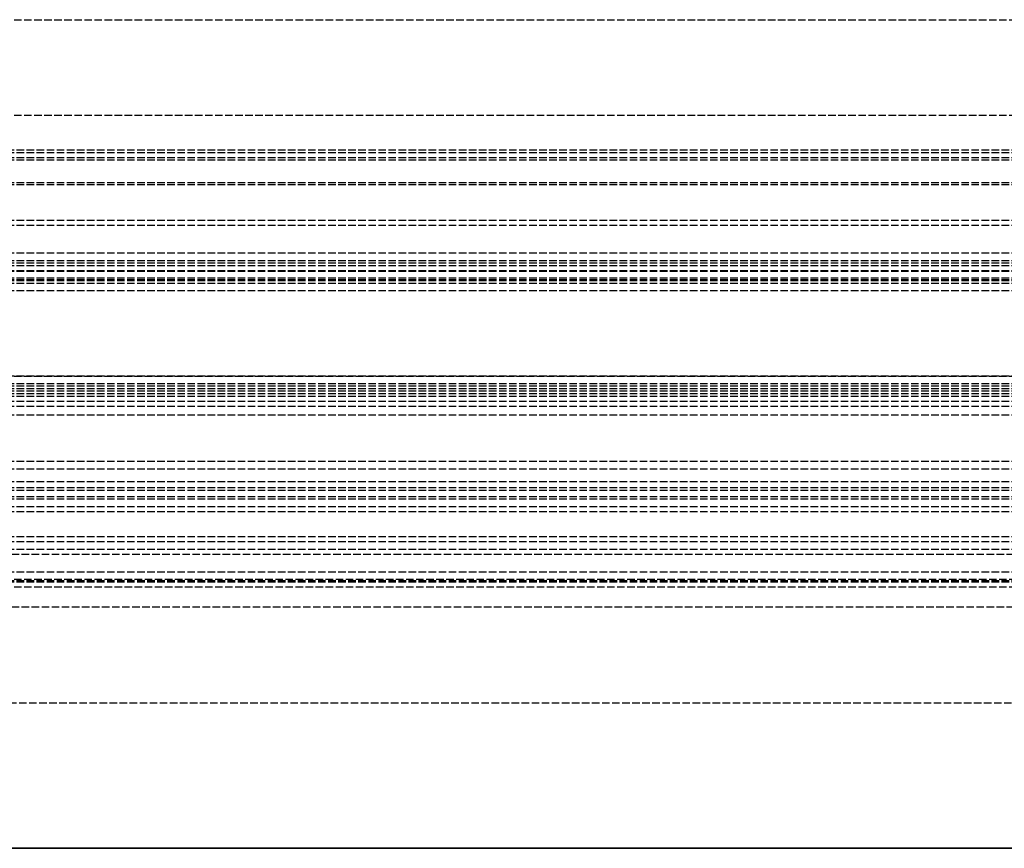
# Model space of a CAD drawing. Header units: millimetres. Extents: x 0 to 3534, y 0 to 599.
# Tile 16 of 19: x 2952 to 3148, y 0 to 165. Entities that reach past the tile are written whole.
import ezdxf

# ---------------------------------------------------------------- set-up
doc = ezdxf.new("R2010")
doc.units = ezdxf.units.MM
doc.header["$LTSCALE"] = 10
doc.linetypes.add('ALLCAD_Strich', pattern=[0.2, 0.15, -0.05])
doc.layers.add('BESCH_KONT_sich_schn_ansi_2d', color=40, linetype='Continuous')
doc.layers.add('BESCH_KONT_sich_schn_grun_2d', color=10, linetype='Continuous')

msp = doc.modelspace()

# ---------------------------------------------------------------- linework, layer by layer
at = {"layer": 'BESCH_KONT_sich_schn_ansi_2d', "linetype": 'ALLCAD_Strich'}
for p, q in [((0, 0, 2102), (3534, 0, 2102)), ((0, 0, 2202), (3534, 0, 2202)), ((0, 0, 2121), (3534, 0, 2121)), ((3515, 0, 2098.5), (19, 0, 2098.5)), ((3515, 0), (19, 0)), ((3515, 0, 2045.5), (19, 0, 2045.5)), ((3515, 0, 2036.5), (19, 0, 2036.5)), ((3515, 0, 2037.5), (19, 0, 2037.5)), ((3515, 0, 2040), (19, 0, 2040)), ((3515, 0, 2122), (19, 0, 2122)), ((3515, 0, 2122.5), (19, 0, 2122.5)), ((3515, 0, 2121.55), (19, 0, 2121.55)), ((3515, 0, 2101.5), (19, 0, 2101.5)), ((3515, 0, 2100), (19, 0, 2100)), ((3515, 0, 2079), (19, 0, 2079)), ((3515, 0, 2046.5), (19, 0, 2046.5)), ((3515, 0, 2043), (19, 0, 2043)), ((3515, 0, 2044), (19, 0, 2044)), ((3515, 0, 46), (19, 0, 46)), ((3515, 0, 53.59), (19, 0, 53.59)), ((3515, 0, 60), (19, 0, 60)), ((3515, 0, 59), (19, 0, 59)), ((3412.5, 0, 41.5), (19, 0, 41.5)), ((3515, 0, 39.5), (19, 0, 39.5)), ((3515, 0, 58.5), (19, 0, 58.5)), ((3515, 0, 48), (19, 0, 48)), ((3515, 0, 45), (19, 0, 45)), ((3515, 0, 54), (19, 0, 54)), ((3515, 0, 50), (19, 0, 50)), ((3515, 0, 53.5), (19, 0, 53.5)), ((3515, 0, 54.5), (19, 0, 54.5)), ((3515, 0, 62), (19, 0, 62)), ((19, 0, 73), (3515, 0, 73)), ((19, 0, 79), (3515, 0, 79)), ((19, 0, 2087), (3515, 0, 2087)), ((3515, 0, 2097.5), (1825.5, 0, 2097.5)), ((3407.5, 0, 29), (2233, 0, 29)), ((3515, 0, 2096), (2276.5, 0, 2096)), ((3515, 0, 2078), (2296, 0, 2078)), ((2352, 0, 73.5), (3520.5, 0, 73.5)), ((3520.5, 0, 2086.5), (2352, 0, 2086.5)), ((2353, 0, 32), (3515, 0, 32)), ((3515, 0, 2080), (2353, 0, 2080)), ((3372, 0, 2081), (2486, 0, 2081)), ((3345, 0, 31), (2513, 0, 31))]:
    msp.add_line(p, q, dxfattribs=at)
at = {"layer": 'BESCH_KONT_sich_schn_grun_2d', "linetype": 'ALLCAD_Strich'}
for p, q in [((19, 165), (3515, 165)), ((19, 146), (3515, 146)), ((3515, 139), (19, 139)), ((3515, 138.5), (19, 138.5)), ((3515, 137.5), (19, 137.5)), ((3515, 137), (19, 137)), ((3515, 132.5), (19, 132.5)), ((3515, 132.09), (19, 132.09)), ((3515, 125), (19, 125)), ((3515, 124), (19, 124)), ((3515, 124), (19.02, 124)), ((3515, 118.5), (19, 118.5)), ((3515, 117), (19, 117)), ((3515, 116.5), (19, 116.5)), ((3515, 116), (19, 116)), ((3515, 115), (19, 115)), ((3515, 114.84), (19, 114.84)), ((3515, 113.5), (19, 113.5)), ((3515, 113.18), (19, 113.18)), ((3515, 113), (19, 113)), ((3515, 112.5), (19, 112.5)), ((3515, 111), (19, 111)), ((3515, 94), (19, 94)), ((19, 94), (3515, 94)), ((3515, 92.5), (19, 92.5)), ((3515, 91.5), (19, 91.5)), ((3515, 91), (19, 91)), ((3515, 90.5), (19, 90.5)), ((3515, 92), (1603, 92)), ((3515, 90), (19, 90)), ((3515, 89), (19, 89)), ((3515, 88), (19, 88)), ((3515, 86.25), (19, 86.25)), ((3515, 77), (19, 77)), ((3515, 75.5), (19, 75.5)), ((3515, 73), (19, 73)), ((3515, 71.75), (19, 71.75)), ((3515, 71.25), (19, 71.25)), ((3515, 69.5), (19, 69.5)), ((3515, 70), (1426, 70)), ((3515, 68), (19, 68)), ((3515, 67), (2270, 67)), ((3515, 61), (19, 61)), ((3515, 62), (2270, 62)), ((3515, 59.5), (19, 59.5)), ((3396, 58.5), (2462, 58.5)), ((3515, 55), (19, 55)), ((3515, 53.25), (19, 53.25)), ((3515, 53), (19, 53)), ((3386.5, 53.5), (2471.5, 53.5)), ((3388.5, 52), (2469.5, 52)), ((3534, 48), (0, 48)), ((0, 29), (3534, 29))]:
    msp.add_line(p, q, dxfattribs=at)

doc.saveas('drawing.dxf')
